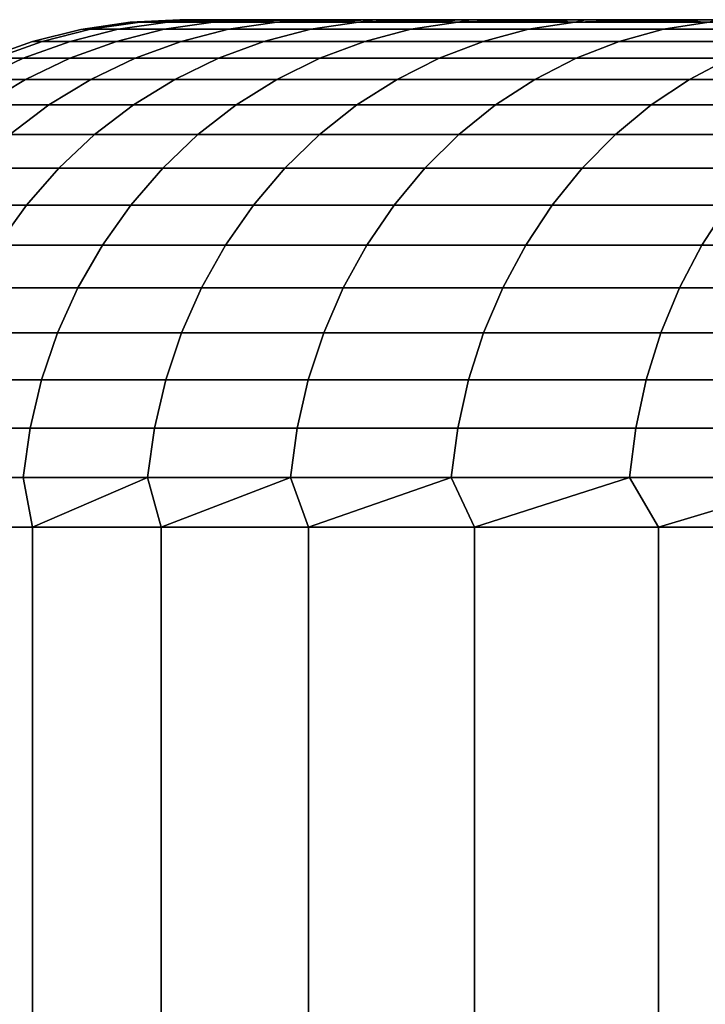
# Model space of a CAD drawing. Header units: metres. Extents: x -109 to 109, y -342 to 66.
# Tile 99 of 256: x -90.32 to -88.97, y 20.06 to 22. Entities that reach past the tile are written whole.
import ezdxf

# ---------------------------------------------------------------- set-up
doc = ezdxf.new("R2010")
doc.units = ezdxf.units.M
doc.layers.add('solid_K_24_62_16_000B91', color=7, linetype='CONTINUOUS')

msp = doc.modelspace()

# ---------------------------------------------------------------- linework, layer by layer
at = {"layer": 'solid_K_24_62_16_000B91'}
for points in [[(-90.098015, 21.995184), (-90, 22), (-89.9953, 22, -0.356733)], [(-90.098015, 21.995184), (-90.078621, 21.995319, 0.699939), (-89.9953, 22, 0.356733), (-90, 22)], [(-90.078621, 21.995319, -0.699939), (-90.098015, 21.995184), (-89.9953, 22, -0.356733)], [(-90.078621, 21.995319, -0.699939), (-89.9953, 22, -0.356733), (-89.981125, 22, -0.713614)], [(-90.078621, 21.995319, -0.699939), (-89.981125, 22, -0.713614), (-89.957466, 22, -1.070775)], [(-90.024582, 21.995319, -1.398021), (-90.078621, 21.995319, -0.699939), (-89.957466, 22, -1.070775)], [(-90.078621, 21.995319, 0.699939), (-90.024582, 21.995319, 1.398021), (-89.957466, 22, 1.070775), (-89.981125, 22, 0.713614)], [(-90.078621, 21.995319, 0.699939), (-89.981125, 22, 0.713614), (-89.9953, 22, 0.356733)], [(-90.024582, 21.995319, -1.398021), (-89.957466, 22, -1.070775), (-89.924301, 22, -1.427599)], [(-90.024582, 21.995319, -1.398021), (-89.924301, 22, -1.427599), (-89.881607, 22, -1.783965)], [(-89.934685, 21.995319, -2.092396), (-90.024582, 21.995319, -1.398021), (-89.881607, 22, -1.783965)], [(-90.024582, 21.995319, 1.398021), (-89.934685, 21.995319, 2.092396), (-89.881607, 22, 1.783965), (-89.924301, 22, 1.427599)], [(-90.024582, 21.995319, 1.398021), (-89.924301, 22, 1.427599), (-89.957466, 22, 1.070775)], [(-63.018879, 22, -0.713614), (-89.9953, 22, -0.356733), (-90, 22), (-63.004696, 22, -0.356733)], [(-89.9953, 22, 0.356733), (-63, 22), (-63.004696, 22, -0.356733), (-90, 22)], [(-63.042534, 22, -1.070775), (-89.981125, 22, -0.713614), (-89.9953, 22, -0.356733), (-63.018879, 22, -0.713614)], [(-89.981125, 22, 0.713614), (-63.004696, 22, 0.356733), (-63, 22), (-89.9953, 22, 0.356733)], [(-63.075699, 22, -1.427599), (-89.957466, 22, -1.070775), (-89.981125, 22, -0.713614), (-63.042534, 22, -1.070775)], [(-89.957466, 22, 1.070775), (-63.018879, 22, 0.713614), (-63.004696, 22, 0.356733), (-89.981125, 22, 0.713614)], [(-63.118389, 22, -1.783965), (-89.924301, 22, -1.427599), (-89.957466, 22, -1.070775), (-63.075699, 22, -1.427599)], [(-89.924301, 22, 1.427599), (-63.042534, 22, 1.070775), (-63.018879, 22, 0.713614), (-89.957466, 22, 1.070775)], [(-89.934685, 21.995319, -2.092396), (-89.881607, 22, -1.783965), (-89.829414, 22, -2.139295)], [(-89.934685, 21.995319, -2.092396), (-89.829414, 22, -2.139295), (-89.767723, 22, -2.493508)], [(-89.809158, 21.995319, -2.781223), (-89.934685, 21.995319, -2.092396), (-89.767723, 22, -2.493508)], [(-89.934685, 21.995319, 2.092396), (-89.809158, 21.995319, 2.781223), (-89.767723, 22, 2.493508), (-89.829414, 22, 2.139295)], [(-89.934685, 21.995319, 2.092396), (-89.829414, 22, 2.139295), (-89.881607, 22, 1.783965)], [(-63.170586, 22, -2.139295), (-89.881607, 22, -1.783965), (-89.924301, 22, -1.427599), (-63.118389, 22, -1.783965)], [(-89.881607, 22, 1.783965), (-63.075699, 22, 1.427599), (-63.042534, 22, 1.070775), (-89.924301, 22, 1.427599)], [(-63.232281, 22, -2.493508), (-89.829414, 22, -2.139295), (-89.881607, 22, -1.783965), (-63.170586, 22, -2.139295)], [(-89.829414, 22, 2.139295), (-63.118389, 22, 1.783965), (-63.075699, 22, 1.427599), (-89.881607, 22, 1.783965)], [(-63.303406, 22, -2.846016), (-89.767723, 22, -2.493508), (-89.829414, 22, -2.139295), (-63.232281, 22, -2.493508)], [(-89.767723, 22, 2.493508), (-63.170586, 22, 2.139295), (-63.118389, 22, 1.783965), (-89.829414, 22, 2.139295)], [(-89.809158, 21.995319, -2.781223), (-89.767723, 22, -2.493508), (-89.696594, 22, -2.846016)], [(-89.809158, 21.995319, -2.781223), (-89.696594, 22, -2.846016), (-89.616058, 22, -3.196723)], [(-89.648338, 21.995319, -3.462674), (-89.809158, 21.995319, -2.781223), (-89.616058, 22, -3.196723)], [(-89.809158, 21.995319, 2.781223), (-89.696594, 22, 2.846016), (-89.767723, 22, 2.493508)], [(-89.809158, 21.995319, 2.781223), (-89.648338, 21.995319, 3.462674), (-89.696594, 22, 2.846016)], [(-63.383942, 22, -3.196723), (-89.696594, 22, -2.846016), (-89.767723, 22, -2.493508), (-63.303406, 22, -2.846016)], [(-89.696594, 22, 2.846016), (-63.232281, 22, 2.493508), (-63.170586, 22, 2.139295), (-89.767723, 22, 2.493508)], [(-63.473785, 22, -3.545088), (-89.616058, 22, -3.196723), (-89.696594, 22, -2.846016), (-63.383942, 22, -3.196723)], [(-89.616058, 22, 3.196723), (-63.303406, 22, 2.846016), (-63.232281, 22, 2.493508), (-89.696594, 22, 2.846016)], [(-89.648338, 21.995319, 3.462674), (-89.616058, 22, 3.196723), (-89.696594, 22, 2.846016)], [(-89.648338, 21.995319, -3.462674), (-89.616058, 22, -3.196723), (-89.526215, 22, -3.545088)], [(-89.648338, 21.995319, -3.462674), (-89.526215, 22, -3.545088), (-89.427124, 22, -3.890957)], [(-89.452652, 21.995319, -4.134943), (-89.648338, 21.995319, -3.462674), (-89.427124, 22, -3.890957)], [(-89.648338, 21.995319, 3.462674), (-89.526215, 22, 3.545088), (-89.616058, 22, 3.196723)], [(-89.648338, 21.995319, 3.462674), (-89.452652, 21.995319, 4.134943), (-89.526215, 22, 3.545088)], [(-63.57288, 22, -3.890957), (-89.526215, 22, -3.545088), (-89.616058, 22, -3.196723), (-63.473785, 22, -3.545088)], [(-89.526215, 22, 3.545088), (-63.383942, 22, 3.196723), (-63.303406, 22, 2.846016), (-89.616058, 22, 3.196723)], [(-63.681107, 22, -4.233901), (-89.427124, 22, -3.890957), (-89.526215, 22, -3.545088), (-63.57288, 22, -3.890957)], [(-89.427124, 22, 3.890957), (-63.473785, 22, 3.545088), (-63.383942, 22, 3.196723), (-89.526215, 22, 3.545088)], [(-89.452652, 21.995319, 4.134943), (-89.427124, 22, 3.890957), (-89.526215, 22, 3.545088)], [(-89.452652, 21.995319, -4.134943), (-89.427124, 22, -3.890957), (-89.318893, 22, -4.233901)], [(-89.452652, 21.995319, -4.134943), (-89.318893, 22, -4.233901), (-89.201607, 22, -4.573744)], [(-89.22261, 21.995319, -4.796247), (-89.452652, 21.995319, -4.134943), (-89.201607, 22, -4.573744)], [(-89.452652, 21.995319, 4.134943), (-89.318893, 22, 4.233901), (-89.427124, 22, 3.890957)], [(-89.452652, 21.995319, 4.134943), (-89.22261, 21.995319, 4.796247), (-89.318893, 22, 4.233901)], [(-63.798389, 22, -4.573744), (-89.318893, 22, -4.233901), (-89.427124, 22, -3.890957), (-63.681107, 22, -4.233901)], [(-89.318893, 22, 4.233901), (-63.57288, 22, 3.890957), (-63.473785, 22, 3.545088), (-89.427124, 22, 3.890957)], [(-63.924664, 22, -4.910286), (-89.201607, 22, -4.573744), (-89.318893, 22, -4.233901), (-63.798389, 22, -4.573744)], [(-89.201607, 22, 4.573744), (-63.681107, 22, 4.233901), (-63.57288, 22, 3.890957), (-89.318893, 22, 4.233901)], [(-89.22261, 21.995319, 4.796247), (-89.201607, 22, 4.573744), (-89.318893, 22, 4.233901)], [(-89.22261, 21.995319, -4.796247), (-89.201607, 22, -4.573744), (-89.075333, 22, -4.910286)], [(-89.22261, 21.995319, -4.796247), (-89.075333, 22, -4.910286), (-88.940186, 22, -5.243268)], [(-88.958839, 21.995319, -5.444831), (-89.22261, 21.995319, -4.796247), (-88.940186, 22, -5.243268)], [(-89.22261, 21.995319, 4.796247), (-89.075333, 22, 4.910286), (-89.201607, 22, 4.573744)], [(-89.22261, 21.995319, 4.796247), (-88.958839, 21.995319, 5.444831), (-89.075333, 22, 4.910286)], [(-64.059814, 22, -5.243268), (-89.075333, 22, -4.910286), (-89.201607, 22, -4.573744), (-63.924664, 22, -4.910286)], [(-89.075333, 22, 4.910286), (-63.798389, 22, 4.573744), (-63.681107, 22, 4.233901), (-89.201607, 22, 4.573744)], [(-64.203819, 22, -5.572597), (-88.940186, 22, -5.243268), (-89.075333, 22, -4.910286), (-64.059814, 22, -5.243268)], [(-88.940186, 22, 5.243268), (-63.924664, 22, 4.910286), (-63.798389, 22, 4.573744), (-89.075333, 22, 4.910286)], [(-88.958839, 21.995319, 5.444831), (-88.940186, 22, 5.243268), (-89.075333, 22, 4.910286)], [(-90.290283, 21.95694), (-90.270874, 21.957281, 0.709849), (-90.175682, 21.981033, 0.704942), (-90.195091, 21.980785)], [(-90.270874, 21.957281, -0.709849), (-90.290283, 21.95694), (-90.195091, 21.980785), (-90.175682, 21.981033, -0.704942)], [(-90.270874, 21.957281, 0.709849), (-90.216072, 21.957281, 1.417815), (-90.121262, 21.981033, 1.408014), (-90.175682, 21.981033, 0.704942)], [(-90.216072, 21.957281, -1.417815), (-90.270874, 21.957281, -0.709849), (-90.175682, 21.981033, -0.704942), (-90.121262, 21.981033, -1.408014)], [(-90.216072, 21.957281, 1.417815), (-90.124901, 21.957281, 2.122021), (-90.030716, 21.981033, 2.107353), (-90.121262, 21.981033, 1.408014)], [(-90.124901, 21.957281, -2.122021), (-90.216072, 21.957281, -1.417815), (-90.121262, 21.981033, -1.408014), (-90.030716, 21.981033, -2.107353)], [(-90.195091, 21.980785), (-90.175682, 21.981033, 0.704942), (-90.078621, 21.995319, 0.699939), (-90.098015, 21.995184)], [(-90.175682, 21.981033, -0.704942), (-90.195091, 21.980785), (-90.098015, 21.995184), (-90.078621, 21.995319, -0.699939)], [(-90.175682, 21.981033, 0.704942), (-90.121262, 21.981033, 1.408014), (-90.024582, 21.995319, 1.398021), (-90.078621, 21.995319, 0.699939)], [(-90.121262, 21.981033, -1.408014), (-90.175682, 21.981033, -0.704942), (-90.078621, 21.995319, -0.699939), (-90.024582, 21.995319, -1.398021)], [(-90.124901, 21.957281, 2.122021), (-89.997597, 21.957281, 2.820601), (-89.904289, 21.981033, 2.801103), (-90.030716, 21.981033, 2.107353)], [(-89.997597, 21.957281, -2.820601), (-90.124901, 21.957281, -2.122021), (-90.030716, 21.981033, -2.107353), (-89.904289, 21.981033, -2.801103)], [(-90.121262, 21.981033, 1.408014), (-90.030716, 21.981033, 2.107353), (-89.934685, 21.995319, 2.092396), (-90.024582, 21.995319, 1.398021)], [(-90.030716, 21.981033, -2.107353), (-90.121262, 21.981033, -1.408014), (-90.024582, 21.995319, -1.398021), (-89.934685, 21.995319, -2.092396)], [(-90.030716, 21.981033, 2.107353), (-89.904289, 21.981033, 2.801103), (-89.809158, 21.995319, 2.781223), (-89.934685, 21.995319, 2.092396)], [(-89.904289, 21.981033, -2.801103), (-90.030716, 21.981033, -2.107353), (-89.934685, 21.995319, -2.092396), (-89.809158, 21.995319, -2.781223)], [(-89.997597, 21.957281, 2.820601), (-89.834496, 21.957281, 3.5117), (-89.742325, 21.981033, 3.487425), (-89.904289, 21.981033, 2.801103)], [(-89.834496, 21.957281, -3.5117), (-89.997597, 21.957281, -2.820601), (-89.904289, 21.981033, -2.801103), (-89.742325, 21.981033, -3.487425)], [(-89.904289, 21.981033, 2.801103), (-89.742325, 21.981033, 3.487425), (-89.648338, 21.995319, 3.462674), (-89.809158, 21.995319, 2.781223)], [(-89.742325, 21.981033, -3.487425), (-89.904289, 21.981033, -2.801103), (-89.809158, 21.995319, -2.781223), (-89.648338, 21.995319, -3.462674)], [(-89.834496, 21.957281, 3.5117), (-89.63604, 21.957281, 4.193487), (-89.545235, 21.981033, 4.164499), (-89.742325, 21.981033, 3.487425)], [(-89.63604, 21.957281, -4.193487), (-89.834496, 21.957281, -3.5117), (-89.742325, 21.981033, -3.487425), (-89.545235, 21.981033, -4.164499)], [(-89.742325, 21.981033, 3.487425), (-89.545235, 21.981033, 4.164499), (-89.452652, 21.995319, 4.134943), (-89.648338, 21.995319, 3.462674)], [(-89.545235, 21.981033, -4.164499), (-89.742325, 21.981033, -3.487425), (-89.648338, 21.995319, -3.462674), (-89.452652, 21.995319, -4.134943)], [(-89.63604, 21.957281, 4.193487), (-89.402748, 21.957281, 4.864154), (-89.313553, 21.981033, 4.83053), (-89.545235, 21.981033, 4.164499)], [(-89.402748, 21.957281, -4.864154), (-89.63604, 21.957281, -4.193487), (-89.545235, 21.981033, -4.164499), (-89.313553, 21.981033, -4.83053)], [(-89.545235, 21.981033, 4.164499), (-89.313553, 21.981033, 4.83053), (-89.22261, 21.995319, 4.796247), (-89.452652, 21.995319, 4.134943)], [(-89.313553, 21.981033, -4.83053), (-89.545235, 21.981033, -4.164499), (-89.452652, 21.995319, -4.134943), (-89.22261, 21.995319, -4.796247)], [(-89.402748, 21.957281, 4.864154), (-89.135239, 21.957281, 5.521922), (-89.047897, 21.981033, 5.483751), (-89.313553, 21.981033, 4.83053)], [(-89.135239, 21.957281, -5.521922), (-89.402748, 21.957281, -4.864154), (-89.313553, 21.981033, -4.83053), (-89.047897, 21.981033, -5.483751)], [(-89.313553, 21.981033, 4.83053), (-89.047897, 21.981033, 5.483751), (-88.958839, 21.995319, 5.444831), (-89.22261, 21.995319, 4.796247)], [(-89.047897, 21.981033, -5.483751), (-89.313553, 21.981033, -4.83053), (-89.22261, 21.995319, -4.796247), (-88.958839, 21.995319, -5.444831)], [(-89.135239, 21.957281, 5.521922), (-88.834221, 21.957281, 6.165047), (-88.748962, 21.981033, 6.12243), (-89.047897, 21.981033, 5.483751)], [(-88.834221, 21.957281, -6.165047), (-89.135239, 21.957281, -5.521922), (-89.047897, 21.981033, -5.483751), (-88.748962, 21.981033, -6.12243)], [(-89.047897, 21.981033, 5.483751), (-88.748962, 21.981033, 6.12243), (-88.662025, 21.995319, 6.078978), (-88.958839, 21.995319, 5.444831)], [(-88.748962, 21.981033, -6.12243), (-89.047897, 21.981033, -5.483751), (-88.958839, 21.995319, -5.444831), (-88.662025, 21.995319, -6.078978)], [(-90.382683, 21.92388), (-90.363281, 21.924292, 0.714612), (-90.270874, 21.957281, 0.709849), (-90.290283, 21.95694)], [(-90.363281, 21.924292, -0.714612), (-90.382683, 21.92388), (-90.290283, 21.95694), (-90.270874, 21.957281, -0.709849)], [(-90.363281, 21.924292, 0.714612), (-90.308113, 21.924292, 1.427329), (-90.216072, 21.957281, 1.417815), (-90.270874, 21.957281, 0.709849)], [(-90.308113, 21.924292, -1.427329), (-90.363281, 21.924292, -0.714612), (-90.270874, 21.957281, -0.709849), (-90.216072, 21.957281, -1.417815)], [(-90.308113, 21.924292, 1.427329), (-90.216324, 21.924292, 2.136261), (-90.124901, 21.957281, 2.122021), (-90.216072, 21.957281, 1.417815)], [(-90.216324, 21.924292, -2.136261), (-90.308113, 21.924292, -1.427329), (-90.216072, 21.957281, -1.417815), (-90.124901, 21.957281, -2.122021)], [(-90.216324, 21.924292, 2.136261), (-90.088165, 21.924292, 2.839527), (-89.997597, 21.957281, 2.820601), (-90.124901, 21.957281, 2.122021)], [(-90.088165, 21.924292, -2.839527), (-90.216324, 21.924292, -2.136261), (-90.124901, 21.957281, -2.122021), (-89.997597, 21.957281, -2.820601)], [(-90.088165, 21.924292, 2.839527), (-89.923973, 21.924292, 3.535264), (-89.834496, 21.957281, 3.5117), (-89.997597, 21.957281, 2.820601)], [(-89.923973, 21.924292, -3.535264), (-90.088165, 21.924292, -2.839527), (-89.997597, 21.957281, -2.820601), (-89.834496, 21.957281, -3.5117)], [(-89.923973, 21.924292, 3.535264), (-89.724182, 21.924292, 4.221626), (-89.63604, 21.957281, 4.193487), (-89.834496, 21.957281, 3.5117)], [(-89.724182, 21.924292, -4.221626), (-89.923973, 21.924292, -3.535264), (-89.834496, 21.957281, -3.5117), (-89.63604, 21.957281, -4.193487)], [(-89.724182, 21.924292, 4.221626), (-89.489326, 21.924292, 4.896793), (-89.402748, 21.957281, 4.864154), (-89.63604, 21.957281, 4.193487)], [(-89.489326, 21.924292, -4.896793), (-89.724182, 21.924292, -4.221626), (-89.63604, 21.957281, -4.193487), (-89.402748, 21.957281, -4.864154)], [(-89.489326, 21.924292, 4.896793), (-89.220024, 21.924292, 5.558975), (-89.135239, 21.957281, 5.521922), (-89.402748, 21.957281, 4.864154)], [(-89.220024, 21.924292, -5.558975), (-89.489326, 21.924292, -4.896793), (-89.402748, 21.957281, -4.864154), (-89.135239, 21.957281, -5.521922)], [(-89.220024, 21.924292, 5.558975), (-88.916985, 21.924292, 6.206416), (-88.834221, 21.957281, 6.165047), (-89.135239, 21.957281, 5.521922)], [(-88.916985, 21.924292, -6.206416), (-89.220024, 21.924292, -5.558975), (-89.135239, 21.957281, -5.521922), (-88.834221, 21.957281, -6.165047)], [(-90.452003, 21.882383, 0.719186), (-90.396484, 21.882383, 1.436464), (-90.308113, 21.924292, 1.427329), (-90.363281, 21.924292, 0.714612)], [(-90.396484, 21.882383, -1.436464), (-90.452003, 21.882383, -0.719186), (-90.363281, 21.924292, -0.714612), (-90.308113, 21.924292, -1.427329)], [(-90.396484, 21.882383, 1.436464), (-90.304115, 21.882383, 2.149933), (-90.216324, 21.924292, 2.136261), (-90.308113, 21.924292, 1.427329)], [(-90.304115, 21.882383, -2.149933), (-90.396484, 21.882383, -1.436464), (-90.308113, 21.924292, -1.427329), (-90.216324, 21.924292, -2.136261)], [(-90.304115, 21.882383, 2.149933), (-90.175133, 21.882383, 2.857701), (-90.088165, 21.924292, 2.839527), (-90.216324, 21.924292, 2.136261)], [(-90.175133, 21.882383, -2.857701), (-90.304115, 21.882383, -2.149933), (-90.216324, 21.924292, -2.136261), (-90.088165, 21.924292, -2.839527)], [(-90.175133, 21.882383, 2.857701), (-90.009888, 21.882383, 3.557891), (-89.923973, 21.924292, 3.535264), (-90.088165, 21.924292, 2.839527)], [(-90.009888, 21.882383, -3.557891), (-90.175133, 21.882383, -2.857701), (-90.088165, 21.924292, -2.839527), (-89.923973, 21.924292, -3.535264)], [(-90.009888, 21.882383, 3.557891), (-89.808823, 21.882383, 4.248646), (-89.724182, 21.924292, 4.221626), (-89.923973, 21.924292, 3.535264)], [(-89.808823, 21.882383, -4.248646), (-90.009888, 21.882383, -3.557891), (-89.923973, 21.924292, -3.535264), (-89.724182, 21.924292, -4.221626)], [(-89.808823, 21.882383, 4.248646), (-89.572464, 21.882383, 4.928134), (-89.489326, 21.924292, 4.896793), (-89.724182, 21.924292, 4.221626)], [(-89.572464, 21.882383, -4.928134), (-89.808823, 21.882383, -4.248646), (-89.724182, 21.924292, -4.221626), (-89.489326, 21.924292, -4.896793)], [(-89.572464, 21.882383, 4.928134), (-89.30143, 21.882383, 5.594553), (-89.220024, 21.924292, 5.558975), (-89.489326, 21.924292, 4.896793)], [(-89.30143, 21.882383, -5.594553), (-89.572464, 21.882383, -4.928134), (-89.489326, 21.924292, -4.896793), (-89.220024, 21.924292, -5.558975)], [(-89.30143, 21.882383, 5.594553), (-88.99646, 21.882383, 6.246138), (-88.916985, 21.924292, 6.206416), (-89.220024, 21.924292, 5.558975)], [(-88.99646, 21.882383, -6.246138), (-89.30143, 21.882383, -5.594553), (-89.220024, 21.924292, -5.558975), (-88.916985, 21.924292, -6.206416)], [(-88.99646, 21.882383, 6.246138), (-88.658348, 21.882383, 6.881158), (-88.581024, 21.924292, 6.837398), (-88.916985, 21.924292, 6.206416)], [(-88.658348, 21.882383, -6.881158), (-88.99646, 21.882383, -6.246138), (-88.916985, 21.924292, -6.206416), (-88.581024, 21.924292, -6.837398)], [(-90.480347, 21.831961, 1.445132), (-90.387413, 21.831961, 2.162907), (-90.304115, 21.882383, 2.149933), (-90.396484, 21.882383, 1.436464)], [(-90.387413, 21.831961, -2.162907), (-90.480347, 21.831961, -1.445132), (-90.396484, 21.882383, -1.436464), (-90.304115, 21.882383, -2.149933)], [(-90.387413, 21.831961, 2.162907), (-90.257652, 21.831961, 2.874946), (-90.175133, 21.882383, 2.857701), (-90.304115, 21.882383, 2.149933)], [(-90.257652, 21.831961, -2.874946), (-90.387413, 21.831961, -2.162907), (-90.304115, 21.882383, -2.149933), (-90.175133, 21.882383, -2.857701)], [(-90.257652, 21.831961, 2.874946), (-90.091415, 21.831961, 3.579361), (-90.009888, 21.882383, 3.557891), (-90.175133, 21.882383, 2.857701)], [(-90.091415, 21.831961, -3.579361), (-90.257652, 21.831961, -2.874946), (-90.175133, 21.882383, -2.857701), (-90.009888, 21.882383, -3.557891)], [(-90.091415, 21.831961, 3.579361), (-89.88913, 21.831961, 4.274284), (-89.808823, 21.882383, 4.248646), (-90.009888, 21.882383, 3.557891)], [(-89.88913, 21.831961, -4.274284), (-90.091415, 21.831961, -3.579361), (-90.009888, 21.882383, -3.557891), (-89.808823, 21.882383, -4.248646)], [(-89.88913, 21.831961, 4.274284), (-89.651344, 21.831961, 4.957872), (-89.572464, 21.882383, 4.928134), (-89.808823, 21.882383, 4.248646)], [(-89.651344, 21.831961, -4.957872), (-89.88913, 21.831961, -4.274284), (-89.808823, 21.882383, -4.248646), (-89.572464, 21.882383, -4.928134)], [(-89.651344, 21.831961, 4.957872), (-89.378685, 21.831961, 5.628314), (-89.30143, 21.882383, 5.594553), (-89.572464, 21.882383, 4.928134)], [(-89.378685, 21.831961, -5.628314), (-89.651344, 21.831961, -4.957872), (-89.572464, 21.882383, -4.928134), (-89.30143, 21.882383, -5.594553)], [(-89.378685, 21.831961, 5.628314), (-89.071869, 21.831961, 6.28383), (-88.99646, 21.882383, 6.246138), (-89.30143, 21.882383, 5.594553)], [(-89.071869, 21.831961, -6.28383), (-89.378685, 21.831961, -5.628314), (-89.30143, 21.882383, -5.594553), (-88.99646, 21.882383, -6.246138)], [(-89.071869, 21.831961, 6.28383), (-88.731712, 21.831961, 6.922682), (-88.658348, 21.882383, 6.881158), (-88.99646, 21.882383, 6.246138)], [(-88.731712, 21.831961, -6.922682), (-89.071869, 21.831961, -6.28383), (-88.99646, 21.882383, -6.246138), (-88.658348, 21.882383, -6.881158)], [(-90.465424, 21.773508, 2.175056), (-90.334938, 21.773508, 2.891095), (-90.257652, 21.831961, 2.874946), (-90.387413, 21.831961, 2.162907)], [(-90.334938, 21.773508, -2.891095), (-90.465424, 21.773508, -2.175056), (-90.387413, 21.831961, -2.162907), (-90.257652, 21.831961, -2.874946)], [(-90.334938, 21.773508, 2.891095), (-90.167763, 21.773508, 3.599467), (-90.091415, 21.831961, 3.579361), (-90.257652, 21.831961, 2.874946)], [(-90.167763, 21.773508, -3.599467), (-90.334938, 21.773508, -2.891095), (-90.257652, 21.831961, -2.874946), (-90.091415, 21.831961, -3.579361)], [(-90.167763, 21.773508, 3.599467), (-89.964348, 21.773508, 4.298294), (-89.88913, 21.831961, 4.274284), (-90.091415, 21.831961, 3.579361)], [(-89.964348, 21.773508, -4.298294), (-90.167763, 21.773508, -3.599467), (-90.091415, 21.831961, -3.579361), (-89.88913, 21.831961, -4.274284)], [(-89.964348, 21.773508, 4.298294), (-89.72522, 21.773508, 4.985723), (-89.651344, 21.831961, 4.957872), (-89.88913, 21.831961, 4.274284)], [(-89.72522, 21.773508, -4.985723), (-89.964348, 21.773508, -4.298294), (-89.88913, 21.831961, -4.274284), (-89.651344, 21.831961, -4.957872)], [(-89.72522, 21.773508, 4.985723), (-89.451027, 21.773508, 5.65993), (-89.378685, 21.831961, 5.628314), (-89.651344, 21.831961, 4.957872)], [(-89.451027, 21.773508, -5.65993), (-89.72522, 21.773508, -4.985723), (-89.651344, 21.831961, -4.957872), (-89.378685, 21.831961, -5.628314)], [(-89.451027, 21.773508, 5.65993), (-89.142487, 21.773508, 6.319128), (-89.071869, 21.831961, 6.28383), (-89.378685, 21.831961, 5.628314)], [(-89.142487, 21.773508, -6.319128), (-89.451027, 21.773508, -5.65993), (-89.378685, 21.831961, -5.628314), (-89.071869, 21.831961, -6.28383)], [(-89.142487, 21.773508, 6.319128), (-88.800423, 21.773508, 6.961569), (-88.731712, 21.831961, 6.922682), (-89.071869, 21.831961, 6.28383)], [(-88.800423, 21.773508, -6.961569), (-89.142487, 21.773508, -6.319128), (-89.071869, 21.831961, -6.28383), (-88.731712, 21.831961, -6.922682)], [(-90.406235, 21.707592, 2.905994), (-90.238197, 21.707592, 3.618016), (-90.167763, 21.773508, 3.599467), (-90.334938, 21.773508, 2.891095)], [(-90.238197, 21.707592, -3.618016), (-90.406235, 21.707592, -2.905994), (-90.334938, 21.773508, -2.891095), (-90.167763, 21.773508, -3.599467)], [(-90.238197, 21.707592, 3.618016), (-90.03373, 21.707592, 4.320444), (-89.964348, 21.773508, 4.298294), (-90.167763, 21.773508, 3.599467)], [(-90.03373, 21.707592, -4.320444), (-90.238197, 21.707592, -3.618016), (-90.167763, 21.773508, -3.599467), (-89.964348, 21.773508, -4.298294)], [(-90.03373, 21.707592, 4.320444), (-89.793373, 21.707592, 5.011415), (-89.72522, 21.773508, 4.985723), (-89.964348, 21.773508, 4.298294)], [(-89.793373, 21.707592, -5.011415), (-90.03373, 21.707592, -4.320444), (-89.964348, 21.773508, -4.298294), (-89.72522, 21.773508, -4.985723)], [(-89.793373, 21.707592, 5.011415), (-89.517769, 21.707592, 5.689097), (-89.451027, 21.773508, 5.65993), (-89.72522, 21.773508, 4.985723)], [(-89.517769, 21.707592, -5.689097), (-89.793373, 21.707592, -5.011415), (-89.72522, 21.773508, -4.985723), (-89.451027, 21.773508, -5.65993)], [(-89.517769, 21.707592, 5.689097), (-89.207642, 21.707592, 6.351692), (-89.142487, 21.773508, 6.319128), (-89.451027, 21.773508, 5.65993)], [(-89.207642, 21.707592, -6.351692), (-89.517769, 21.707592, -5.689097), (-89.451027, 21.773508, -5.65993), (-89.142487, 21.773508, -6.319128)], [(-89.207642, 21.707592, 6.351692), (-88.863815, 21.707592, 6.997444), (-88.800423, 21.773508, 6.961569), (-89.142487, 21.773508, 6.319128)], [(-88.863815, 21.707592, -6.997444), (-89.207642, 21.707592, -6.351692), (-89.142487, 21.773508, -6.319128), (-88.800423, 21.773508, -6.961569)], [(-90.470848, 21.634848, 2.919497), (-90.302032, 21.634848, 3.634828), (-90.238197, 21.707592, 3.618016), (-90.406235, 21.707592, 2.905994)], [(-90.302032, 21.634848, -3.634828), (-90.470848, 21.634848, -2.919497), (-90.406235, 21.707592, -2.905994), (-90.238197, 21.707592, -3.618016)], [(-90.302032, 21.634848, 3.634828), (-90.096619, 21.634848, 4.34052), (-90.03373, 21.707592, 4.320444), (-90.238197, 21.707592, 3.618016)], [(-90.096619, 21.634848, -4.34052), (-90.302032, 21.634848, -3.634828), (-90.238197, 21.707592, -3.618016), (-90.03373, 21.707592, -4.320444)], [(-90.096619, 21.634848, 4.34052), (-89.855148, 21.634848, 5.034702), (-89.793373, 21.707592, 5.011415), (-90.03373, 21.707592, 4.320444)], [(-89.855148, 21.634848, -5.034702), (-90.096619, 21.634848, -4.34052), (-90.03373, 21.707592, -4.320444), (-89.793373, 21.707592, -5.011415)], [(-89.855148, 21.634848, 5.034702), (-89.578255, 21.634848, 5.715533), (-89.517769, 21.707592, 5.689097), (-89.793373, 21.707592, 5.011415)], [(-89.578255, 21.634848, -5.715533), (-89.855148, 21.634848, -5.034702), (-89.793373, 21.707592, -5.011415), (-89.517769, 21.707592, -5.689097)], [(-89.578255, 21.634848, 5.715533), (-89.266685, 21.634848, 6.381207), (-89.207642, 21.707592, 6.351692), (-89.517769, 21.707592, 5.689097)], [(-89.266685, 21.634848, -6.381207), (-89.578255, 21.634848, -5.715533), (-89.517769, 21.707592, -5.689097), (-89.207642, 21.707592, -6.351692)], [(-89.266685, 21.634848, 6.381207), (-88.921265, 21.634848, 7.02996), (-88.863815, 21.707592, 6.997444), (-89.207642, 21.707592, 6.351692)], [(-88.921265, 21.634848, -7.02996), (-89.266685, 21.634848, -6.381207), (-89.207642, 21.707592, -6.351692), (-88.863815, 21.707592, -6.997444)], [(-90.528175, 21.555979, 2.931476), (-90.358665, 21.555979, 3.649742), (-90.302032, 21.634848, 3.634828), (-90.470848, 21.634848, 2.919497)], [(-90.358665, 21.555979, -3.649742), (-90.528175, 21.555979, -2.931476), (-90.470848, 21.634848, -2.919497), (-90.302032, 21.634848, -3.634828)], [(-90.358665, 21.555979, 3.649742), (-90.152405, 21.555979, 4.358329), (-90.096619, 21.634848, 4.34052), (-90.302032, 21.634848, 3.634828)], [(-90.152405, 21.555979, -4.358329), (-90.358665, 21.555979, -3.649742), (-90.302032, 21.634848, -3.634828), (-90.096619, 21.634848, -4.34052)], [(-90.152405, 21.555979, 4.358329), (-89.909943, 21.555979, 5.055359), (-89.855148, 21.634848, 5.034702), (-90.096619, 21.634848, 4.34052)], [(-89.909943, 21.555979, -5.055359), (-90.152405, 21.555979, -4.358329), (-90.096619, 21.634848, -4.34052), (-89.855148, 21.634848, -5.034702)], [(-89.909943, 21.555979, 5.055359), (-89.63192, 21.555979, 5.738984), (-89.578255, 21.634848, 5.715533), (-89.855148, 21.634848, 5.034702)], [(-89.63192, 21.555979, -5.738984), (-89.909943, 21.555979, -5.055359), (-89.855148, 21.634848, -5.034702), (-89.578255, 21.634848, -5.715533)], [(-89.63192, 21.555979, 5.738984), (-89.319069, 21.555979, 6.407389), (-89.266685, 21.634848, 6.381207), (-89.578255, 21.634848, 5.715533)], [(-89.319069, 21.555979, -6.407389), (-89.63192, 21.555979, -5.738984), (-89.578255, 21.634848, -5.715533), (-89.266685, 21.634848, -6.381207)], [(-89.319069, 21.555979, 6.407389), (-88.972229, 21.555979, 7.058803), (-88.921265, 21.634848, 7.02996), (-89.266685, 21.634848, 6.381207)], [(-88.972229, 21.555979, -7.058803), (-89.319069, 21.555979, -6.407389), (-89.266685, 21.634848, -6.381207), (-88.921265, 21.634848, -7.02996)], [(-88.972229, 21.555979, 7.058803), (-88.592316, 21.555979, 7.691499), (-88.5429, 21.634848, 7.66007), (-88.921265, 21.634848, 7.02996)], [(-88.592316, 21.555979, -7.691499), (-88.972229, 21.555979, -7.058803), (-88.921265, 21.634848, -7.02996), (-88.5429, 21.634848, -7.66007)], [(-90.407539, 21.471743, 3.662613), (-90.200554, 21.471743, 4.373699), (-90.152405, 21.555979, 4.358329), (-90.358665, 21.555979, 3.649742)], [(-90.200554, 21.471743, -4.373699), (-90.407539, 21.471743, -3.662613), (-90.358665, 21.555979, -3.649742), (-90.152405, 21.555979, -4.358329)], [(-90.200554, 21.471743, 4.373699), (-89.95723, 21.471743, 5.073187), (-89.909943, 21.555979, 5.055359), (-90.152405, 21.555979, 4.358329)], [(-89.95723, 21.471743, -5.073187), (-90.200554, 21.471743, -4.373699), (-90.152405, 21.555979, -4.358329), (-89.909943, 21.555979, -5.055359)], [(-89.95723, 21.471743, 5.073187), (-89.67823, 21.471743, 5.759223), (-89.63192, 21.555979, 5.738984), (-89.909943, 21.555979, 5.055359)], [(-89.67823, 21.471743, -5.759223), (-89.95723, 21.471743, -5.073187), (-89.909943, 21.555979, -5.055359), (-89.63192, 21.555979, -5.738984)], [(-89.67823, 21.471743, 5.759223), (-89.364281, 21.471743, 6.429985), (-89.319069, 21.555979, 6.407389), (-89.63192, 21.555979, 5.738984)], [(-89.364281, 21.471743, -6.429985), (-89.67823, 21.471743, -5.759223), (-89.63192, 21.555979, -5.738984), (-89.319069, 21.555979, -6.407389)], [(-89.364281, 21.471743, 6.429985), (-89.016212, 21.471743, 7.083696), (-88.972229, 21.555979, 7.058803), (-89.319069, 21.555979, 6.407389)], [(-89.016212, 21.471743, -7.083696), (-89.364281, 21.471743, -6.429985), (-89.319069, 21.555979, -6.407389), (-88.972229, 21.555979, -7.058803)], [(-89.016212, 21.471743, 7.083696), (-88.634956, 21.471743, 7.718623), (-88.592316, 21.555979, 7.691499), (-88.972229, 21.555979, 7.058803)], [(-88.634956, 21.471743, -7.718623), (-89.016212, 21.471743, -7.083696), (-88.972229, 21.555979, -7.058803), (-88.592316, 21.555979, -7.691499)], [(-90.448181, 21.382956, 3.673317), (-90.240593, 21.382956, 4.386481), (-90.200554, 21.471743, 4.373699), (-90.407539, 21.471743, 3.662613)], [(-90.240593, 21.382956, -4.386481), (-90.448181, 21.382956, -3.673317), (-90.407539, 21.471743, -3.662613), (-90.200554, 21.471743, -4.373699)], [(-90.240593, 21.382956, 4.386481), (-89.996559, 21.382956, 5.088014), (-89.95723, 21.471743, 5.073187), (-90.200554, 21.471743, 4.373699)], [(-89.996559, 21.382956, -5.088014), (-90.240593, 21.382956, -4.386481), (-90.200554, 21.471743, -4.373699), (-89.95723, 21.471743, -5.073187)], [(-89.996559, 21.382956, 5.088014), (-89.716743, 21.382956, 5.776054), (-89.67823, 21.471743, 5.759223), (-89.95723, 21.471743, 5.073187)], [(-89.716743, 21.382956, -5.776054), (-89.996559, 21.382956, -5.088014), (-89.95723, 21.471743, -5.073187), (-89.67823, 21.471743, -5.759223)], [(-89.716743, 21.382956, 5.776054), (-89.401871, 21.382956, 6.448777), (-89.364281, 21.471743, 6.429985), (-89.67823, 21.471743, 5.759223)], [(-89.401871, 21.382956, -6.448777), (-89.716743, 21.382956, -5.776054), (-89.67823, 21.471743, -5.759223), (-89.364281, 21.471743, -6.429985)], [(-89.401871, 21.382956, 6.448777), (-89.052788, 21.382956, 7.104398), (-89.016212, 21.471743, 7.083696), (-89.364281, 21.471743, 6.429985)], [(-89.052788, 21.382956, -7.104398), (-89.401871, 21.382956, -6.448777), (-89.364281, 21.471743, -6.429985), (-89.016212, 21.471743, -7.083696)], [(-89.052788, 21.382956, 7.104398), (-88.670425, 21.382956, 7.741181), (-88.634956, 21.471743, 7.718623), (-89.016212, 21.471743, 7.083696)], [(-88.670425, 21.382956, -7.741181), (-89.052788, 21.382956, -7.104398), (-89.016212, 21.471743, -7.083696), (-88.634956, 21.471743, -7.718623)], [(-90.480209, 21.290472, 3.681751), (-90.272141, 21.290472, 4.396553), (-90.240593, 21.382956, 4.386481), (-90.448181, 21.382956, 3.673317)], [(-90.272141, 21.290472, -4.396553), (-90.480209, 21.290472, -3.681751), (-90.448181, 21.382956, -3.673317), (-90.240593, 21.382956, -4.386481)], [(-90.272141, 21.290472, 4.396553), (-90.02755, 21.290472, 5.099696), (-89.996559, 21.382956, 5.088014), (-90.240593, 21.382956, 4.386481)], [(-90.02755, 21.290472, -5.099696), (-90.272141, 21.290472, -4.396553), (-90.240593, 21.382956, -4.386481), (-89.996559, 21.382956, -5.088014)], [(-90.02755, 21.290472, 5.099696), (-89.747086, 21.290472, 5.789315), (-89.716743, 21.382956, 5.776054), (-89.996559, 21.382956, 5.088014)], [(-89.747086, 21.290472, -5.789315), (-90.02755, 21.290472, -5.099696), (-89.996559, 21.382956, -5.088014), (-89.716743, 21.382956, -5.776054)], [(-89.747086, 21.290472, 5.789315), (-89.431496, 21.290472, 6.463583), (-89.401871, 21.382956, 6.448777), (-89.716743, 21.382956, 5.776054)], [(-89.431496, 21.290472, -6.463583), (-89.747086, 21.290472, -5.789315), (-89.716743, 21.382956, -5.776054), (-89.401871, 21.382956, -6.448777)], [(-89.431496, 21.290472, 6.463583), (-89.081612, 21.290472, 7.12071), (-89.052788, 21.382956, 7.104398), (-89.401871, 21.382956, 6.448777)], [(-89.081612, 21.290472, -7.12071), (-89.431496, 21.290472, -6.463583), (-89.401871, 21.382956, -6.448777), (-89.052788, 21.382956, -7.104398)], [(-89.081612, 21.290472, 7.12071), (-88.698364, 21.290472, 7.758954), (-88.670425, 21.382956, 7.741181), (-89.052788, 21.382956, 7.104398)], [(-88.698364, 21.290472, -7.758954), (-89.081612, 21.290472, -7.12071), (-89.052788, 21.382956, -7.104398), (-88.670425, 21.382956, -7.741181)], [(-90.503304, 21.195187, 3.687833), (-90.294891, 21.195187, 4.403816), (-90.272141, 21.290472, 4.396553), (-90.480209, 21.290472, 3.681751)], [(-90.294891, 21.195187, -4.403816), (-90.503304, 21.195187, -3.687833), (-90.480209, 21.290472, -3.681751), (-90.272141, 21.290472, -4.396553)], [(-90.294891, 21.195187, 4.403816), (-90.049896, 21.195187, 5.10812), (-90.02755, 21.290472, 5.099696), (-90.272141, 21.290472, 4.396553)], [(-90.049896, 21.195187, -5.10812), (-90.294891, 21.195187, -4.403816), (-90.272141, 21.290472, -4.396553), (-90.02755, 21.290472, -5.099696)], [(-90.049896, 21.195187, 5.10812), (-89.768974, 21.195187, 5.798879), (-89.747086, 21.290472, 5.789315), (-90.02755, 21.290472, 5.099696)], [(-89.768974, 21.195187, -5.798879), (-90.049896, 21.195187, -5.10812), (-90.02755, 21.290472, -5.099696), (-89.747086, 21.290472, -5.789315)], [(-89.768974, 21.195187, 5.798879), (-89.452858, 21.195187, 6.474261), (-89.431496, 21.290472, 6.463583), (-89.747086, 21.290472, 5.789315)], [(-89.452858, 21.195187, -6.474261), (-89.768974, 21.195187, -5.798879), (-89.747086, 21.290472, -5.789315), (-89.431496, 21.290472, -6.463583)], [(-89.452858, 21.195187, 6.474261), (-89.102394, 21.195187, 7.132473), (-89.081612, 21.290472, 7.12071), (-89.431496, 21.290472, 6.463583)], [(-89.102394, 21.195187, -7.132473), (-89.452858, 21.195187, -6.474261), (-89.431496, 21.290472, -6.463583), (-89.081612, 21.290472, -7.12071)], [(-89.102394, 21.195187, 7.132473), (-88.718513, 21.195187, 7.771772), (-88.698364, 21.290472, 7.758954), (-89.081612, 21.290472, 7.12071)], [(-88.718513, 21.195187, -7.771772), (-89.102394, 21.195187, -7.132473), (-89.081612, 21.290472, -7.12071), (-88.698364, 21.290472, -7.758954)], [(-90.517242, 21.098017, 3.691505), (-90.308624, 21.098017, 4.408201), (-90.294891, 21.195187, 4.403816), (-90.503304, 21.195187, 3.687833)], [(-90.308624, 21.098017, -4.408201), (-90.517242, 21.098017, -3.691505), (-90.503304, 21.195187, -3.687833), (-90.294891, 21.195187, -4.403816)], [(-90.308624, 21.098017, 4.408201), (-90.063385, 21.098017, 5.113207), (-90.049896, 21.195187, 5.10812), (-90.294891, 21.195187, 4.403816)], [(-90.063385, 21.098017, -5.113207), (-90.308624, 21.098017, -4.408201), (-90.294891, 21.195187, -4.403816), (-90.049896, 21.195187, -5.10812)], [(-90.063385, 21.098017, 5.113207), (-89.782181, 21.098017, 5.804653), (-89.768974, 21.195187, 5.798879), (-90.049896, 21.195187, 5.10812)], [(-89.782181, 21.098017, -5.804653), (-90.063385, 21.098017, -5.113207), (-90.049896, 21.195187, -5.10812), (-89.768974, 21.195187, -5.798879)], [(-89.782181, 21.098017, 5.804653), (-89.465759, 21.098017, 6.480707), (-89.452858, 21.195187, 6.474261), (-89.768974, 21.195187, 5.798879)], [(-89.465759, 21.098017, -6.480707), (-89.782181, 21.098017, -5.804653), (-89.768974, 21.195187, -5.798879), (-89.452858, 21.195187, -6.474261)], [(-89.465759, 21.098017, 6.480707), (-89.114944, 21.098017, 7.139575), (-89.102394, 21.195187, 7.132473), (-89.452858, 21.195187, 6.474261)], [(-89.114944, 21.098017, -7.139575), (-89.465759, 21.098017, -6.480707), (-89.452858, 21.195187, -6.474261), (-89.102394, 21.195187, -7.132473)], [(-89.114944, 21.098017, 7.139575), (-88.730682, 21.098017, 7.77951), (-88.718513, 21.195187, 7.771772), (-89.102394, 21.195187, 7.132473)], [(-88.730682, 21.098017, -7.77951), (-89.114944, 21.098017, -7.139575), (-89.102394, 21.195187, -7.132473), (-88.718513, 21.195187, -7.771772)], [(-90.517242, 21.098017, 3.691505), (-90.505928, 21, 3.752876), (-90.290321, 21, 4.480746), (-90.308624, 21.098017, 4.408201)], [(-90.517242, 21.098017, -3.691505), (-90.308624, 21.098017, -4.408201), (-90.290321, 21, -4.480746), (-90.505928, 21, -3.752876)], [(-90.308624, 21.098017, 4.408201), (-90.290321, 21, 4.480746), (-90.063385, 21.098017, 5.113207)], [(-90.063385, 21.098017, -5.113207), (-90.290321, 21, -4.480746), (-90.308624, 21.098017, -4.408201)], [(-90.063385, 21.098017, 5.113207), (-90.290321, 21, 4.480746), (-90.036919, 21, 5.196335)], [(-90.063385, 21.098017, -5.113207), (-90.036919, 21, -5.196335), (-90.290321, 21, -4.480746)], [(-90.063385, 21.098017, 5.113207), (-90.036919, 21, 5.196335), (-89.782181, 21.098017, 5.804653)], [(-89.782181, 21.098017, -5.804653), (-90.036919, 21, -5.196335), (-90.063385, 21.098017, -5.113207)], [(-89.782181, 21.098017, 5.804653), (-90.036919, 21, 5.196335), (-89.746407, 21, 5.897681)], [(-89.782181, 21.098017, -5.804653), (-89.746407, 21, -5.897681), (-90.036919, 21, -5.196335)], [(-89.782181, 21.098017, 5.804653), (-89.746407, 21, 5.897681), (-89.465759, 21.098017, 6.480707)], [(-89.465759, 21.098017, -6.480707), (-89.746407, 21, -5.897681), (-89.782181, 21.098017, -5.804653)], [(-89.465759, 21.098017, 6.480707), (-89.746407, 21, 5.897681), (-89.419594, 21, 6.582862)], [(-89.465759, 21.098017, -6.480707), (-89.419594, 21, -6.582862), (-89.746407, 21, -5.897681)], [(-89.465759, 21.098017, 6.480707), (-89.419594, 21, 6.582862), (-89.114944, 21.098017, 7.139575)], [(-89.114944, 21.098017, -7.139575), (-89.419594, 21, -6.582862), (-89.465759, 21.098017, -6.480707)], [(-89.114944, 21.098017, 7.139575), (-89.419594, 21, 6.582862), (-89.057365, 21, 7.25)], [(-89.114944, 21.098017, -7.139575), (-89.057365, 21, -7.25), (-89.419594, 21, -6.582862)], [(-89.114944, 21.098017, 7.139575), (-89.057365, 21, 7.25), (-88.730682, 21.098017, 7.77951)], [(-88.730682, 21.098017, -7.77951), (-89.057365, 21, -7.25), (-89.114944, 21.098017, -7.139575)], [(-88.730682, 21.098017, 7.77951), (-89.057365, 21, 7.25), (-88.660721, 21, 7.897266)], [(-88.730682, 21.098017, -7.77951), (-88.660721, 21, -7.897266), (-89.057365, 21, -7.25)], [(-90.290321, 21, 4.480746), (-90.505928, 21, 3.752876), (-90.505928, -9, 3.752865), (-90.290321, -9, 4.480746)], [(-90.505928, 21, -3.752876), (-90.290321, 21, -4.480746), (-90.290321, -9, -4.480746), (-90.505928, -9, -3.752865)], [(-90.036919, 21, 5.196335), (-90.290321, 21, 4.480746), (-90.290321, -9, 4.480746), (-90.036911, -9, 5.196345)], [(-90.290321, 21, -4.480746), (-90.036919, 21, -5.196335), (-90.036911, -9, -5.196345), (-90.290321, -9, -4.480746)], [(-89.746407, 21, 5.897681), (-90.036919, 21, 5.196335), (-90.036911, -9, 5.196345), (-89.746399, -9, 5.897699)], [(-90.036919, 21, -5.196335), (-89.746407, 21, -5.897681), (-89.746399, -9, -5.897699), (-90.036911, -9, -5.196345)], [(-89.419594, 21, 6.582862), (-89.746407, 21, 5.897681), (-89.746399, -9, 5.897699), (-89.419579, -9, 6.582885)], [(-89.746407, 21, -5.897681), (-89.419594, 21, -6.582862), (-89.419579, -9, -6.582885), (-89.746399, -9, -5.897699)], [(-89.057365, 21, 7.25), (-89.419594, 21, 6.582862), (-89.419579, -9, 6.582885), (-89.057358, -9, 7.250021)], [(-89.419594, 21, -6.582862), (-89.057365, 21, -7.25), (-89.057358, -9, -7.250021), (-89.419579, -9, -6.582885)], [(-88.660721, 21, 7.897266), (-89.057365, 21, 7.25), (-89.057358, -9, 7.250021), (-88.660713, -9, 7.897281)], [(-89.057365, 21, -7.25), (-88.660721, 21, -7.897266), (-88.660713, -9, -7.897281), (-89.057358, -9, -7.250021)]]:
    msp.add_3dface(points, dxfattribs=at)

doc.saveas('drawing.dxf')
